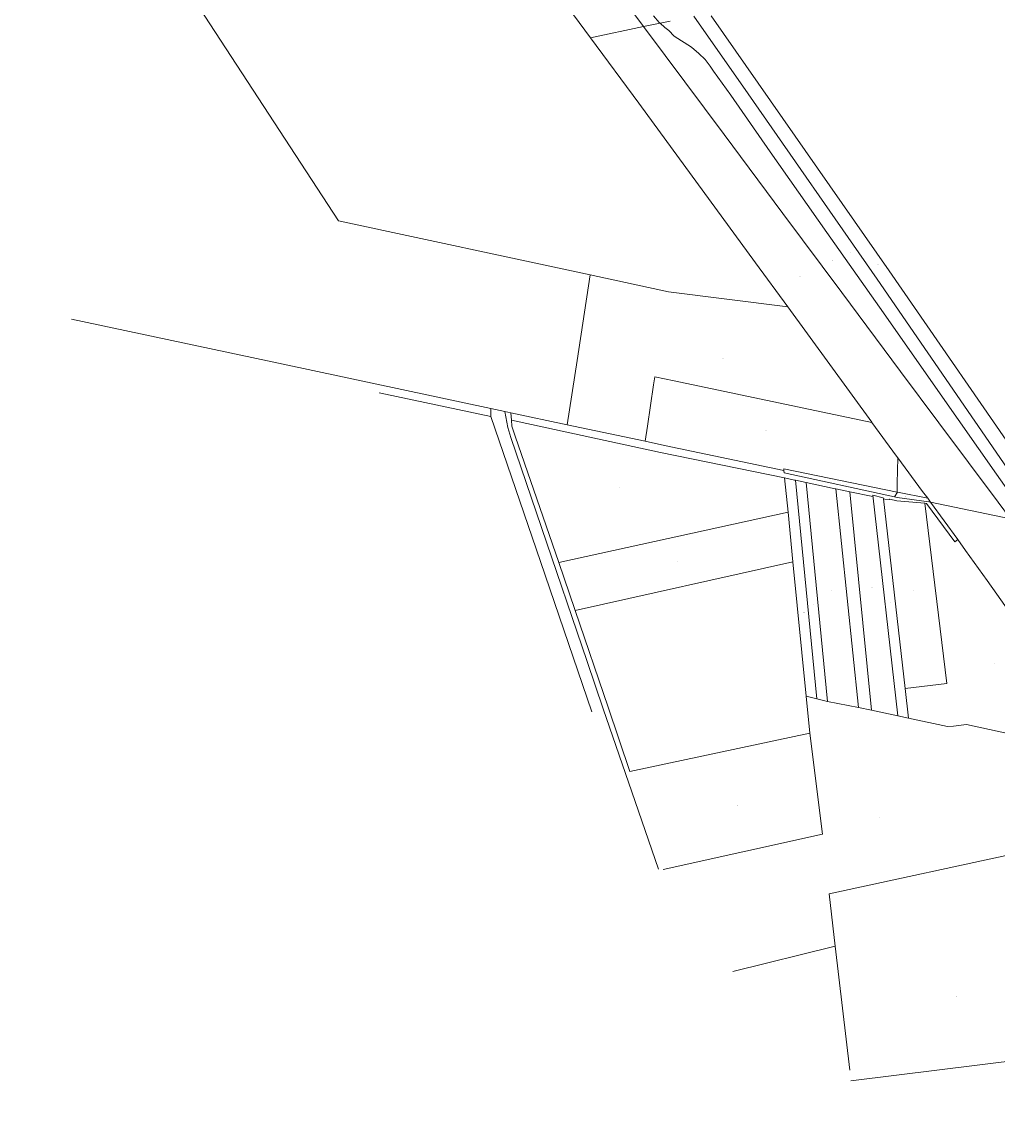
# Model space of a CAD drawing. Header units: metres. Extents: x 167994 to 179068, y 384202 to 399703.
# Tile 14 of 19: x 169292 to 170281, y 396152 to 397272. Entities that reach past the tile are written whole.
import ezdxf
from ezdxf.enums import TextEntityAlignment as Align

# ---------------------------------------------------------------- set-up
doc = ezdxf.new("R2010")
doc.units = ezdxf.units.M
doc.layers.get('0').update_dxf_attribs({"lineweight": 18})
doc.layers.add('B-WE-KG-GRENS_PERCEEL-G', color=150, linetype='Continuous', lineweight=18, true_color=0x007fff)
doc.layers.add('B-WE-KG-GRENS_PERCEEL-S', color=150, linetype='Continuous', lineweight=18, true_color=0x007fff)
doc.styles.add('NLCS-ISO', font='NLCS-ISO.ttf')

# ---------------------------------------------------------------- blocks, each defined once
blk = doc.blocks.new('SKG-PERCEELNUMMER-SO')
at = {"style": 'NLCS-ISO', "oblique": 10, "flags": 1}
for tag, p in [('GEMEENTECODE', (0, 2.6)), ('PERCEELGROOTTE', (0, -2.4))]:
    blk.add_attdef(tag, text='', height=1.8, dxfattribs=at).set_placement(p, align=Align.MIDDLE_CENTER)
at = {"style": 'NLCS-ISO', "oblique": 10}
blk.add_attdef('SECTIE', text='', height=1.8, dxfattribs=at).set_placement((-0.5, 0), align=Align.MIDDLE_RIGHT)
blk.add_attdef('PERCEELNUMMER', text='', height=1.8, dxfattribs=at).set_placement((0.5, 0), align=Align.MIDDLE_LEFT)

msp = doc.modelspace()

# ---------------------------------------------------------------- linework, layer by layer
at = {"layer": 'B-WE-KG-GRENS_PERCEEL-G', "flags": 128}
for points in [[(169292.451, 398112.104), (169352.066, 398031.63), (169411.812, 397951.689), (169466.41, 397878.026), (169526.145, 397798.094), (169585.883, 397717.836), (169645.29, 397638.064), (169704.946, 397557.937), (169764.782, 397477.799), (169824.592, 397397.843), (169922.105, 397267.014)], [(169575.42, 397650.75), (169798.55, 397350.49), (169868.57, 397255.817)], [(169341.4, 397486.69), (169612.96, 397070.12), (169868.09, 397015.28)], [(169939.076, 397270.564), (169938.232, 397271.363), (169932.256, 397277.951)], [(169973.299, 397277.721), (170028.279, 397198.741), (170159.041, 397010.802), (170309.205, 396792.194)], [(169990.627, 397277.983), (170171.086, 397019.315), (170315.377, 396810.304)], [(169922.105, 397267.014), (169868.57, 397255.817)], [(169939.076, 397270.564), (169922.105, 397267.014)], [(170294.252, 396767.757), (170281.54, 396784.907), (170221.637, 396865.213), (170182.798, 396917.374), (170123.12, 396997.425), (170063.531, 397077.477), (170003.839, 397157.606), (169944.014, 397237.618), (169922.105, 397267.014)], [(169949.285, 397272.698), (169939.076, 397270.564)], [(170315.279, 396783.455), (170305.917, 396785.76), (170300.526, 396787.861), (170294.612, 396792.654), (170279.925, 396813.118), (170222.826, 396894.789), (170165.5, 396976.735), (170108.062, 397058.335), (170050.7, 397140.165), (170010.574, 397197.43), (169993.26, 397221.891), (169989.724, 397226.773), (169984.58, 397233.728), (169978.328, 397239.9), (169970.819, 397246.109), (169953.379, 397257.426), (169947.726, 397263.042), (169943.899, 397265.998), (169939.076, 397270.564)], [(169868.57, 397255.817), (169917.58, 397189.55), (170035.88, 397027.44), (170068.56, 396982.7)], [(169854.881, 396928.442), (169868.09, 397015.28)], [(169868.09, 397015.28), (169947.41, 396998.23), (170068.56, 396982.7)], [(170068.56, 396982.7), (170153.61, 396865.77), (170153.689, 396865.661)], [(169342.546, 396970.3), (169557.06, 396924.56), (169767.389, 396879.649)], [(169844.94, 396863.09), (169854.881, 396928.442)], [(169932.381, 396903.916), (169933.558, 396911.912)], [(169953.167, 396907.792), (169933.558, 396911.912)], [(169953.167, 396907.792), (170078.161, 396881.53)], [(169932.381, 396903.916), (169926.174, 396861.739)], [(169654.381, 396895.74), (169689.496, 396888.27), (169767.59, 396871.723)], [(169767.389, 396879.649), (169781.764, 396876.58)], [(169767.389, 396879.649), (169767.59, 396871.723)], [(169781.764, 396876.58), (169784.617, 396860.518), (169787.868, 396850.364), (169818.745, 396759.18), (169865.177, 396623.304), (169881.419, 396575.202), (169910.445, 396491.152), (169937.385, 396412.438)], [(169781.764, 396876.58), (169787.925, 396875.264)], [(169787.925, 396875.264), (169844.94, 396863.09)], [(169787.925, 396875.264), (169788.443, 396867.875)], [(170078.161, 396881.53), (170153.689, 396865.661)], [(169767.59, 396871.723), (169817.683, 396724.491), (169869.952, 396572.021)], [(169788.443, 396867.875), (169788.858, 396861.964), (169792.253, 396851.848), (169823.459, 396760.787), (169836.259, 396723.489)], [(169788.443, 396867.875), (169939.459, 396835.275), (170065.229, 396809.288)], [(169844.94, 396863.09), (169923.93, 396846.493)], [(170153.689, 396865.661), (170178.75, 396831.27), (170179.85, 396829.78)], [(169926.174, 396861.739), (169923.93, 396846.493)], [(169923.93, 396846.493), (169943.54, 396842.373)], [(169943.54, 396842.373), (170064.59, 396816.94)], [(170179.27, 396794.98), (170179.421, 396804.051), (170179.85, 396829.78)], [(170179.85, 396829.78), (170204.98, 396795.63), (170210.28, 396788.65)], [(170179.27, 396794.98), (170064.42, 396818.58), (170064.59, 396816.94)], [(170064.59, 396816.94), (170064.84, 396814.4), (170176.509, 396790.121)], [(170065.229, 396809.288), (170068.687, 396774.484)], [(170065.229, 396809.288), (170075.383, 396807.19), (170076.179, 396807.025)], [(170076.179, 396807.025), (170097.936, 396585.208)], [(170076.179, 396807.025), (170086.926, 396804.804)], [(170086.926, 396804.804), (170108.801, 396582.451)], [(170086.926, 396804.804), (170116.397, 396798.342), (170117.166, 396798.173)], [(170117.166, 396798.173), (170140.143, 396576.634)], [(170117.166, 396798.173), (170131.374, 396795.227)], [(170131.374, 396795.227), (170153.387, 396573.795)], [(170131.374, 396795.227), (170154.662, 396790.397), (170154.594, 396791.746)], [(170154.594, 396791.746), (170179.89, 396568.115)], [(170154.594, 396791.746), (170165.245, 396789.284), (170165.438, 396788.14)], [(170165.438, 396788.14), (170166.701, 396787.83), (170171.374, 396787.519), (170172.02, 396787.688), (170179.118, 396786.023), (170207.434, 396783.607)], [(170165.438, 396788.14), (170187.237, 396595.829)], [(170176.509, 396790.121), (170179.716, 396794.889)], [(170176.509, 396790.121), (170179.18, 396789.54), (170211.28, 396785.09), (170213.15, 396784.73)], [(170179.27, 396794.98), (170179.716, 396794.889)], [(170179.716, 396794.889), (170210.28, 396788.65)], [(170210.28, 396788.65), (170213.15, 396784.73)], [(170213.15, 396784.73), (170240.869, 396746.782)], [(170213.15, 396784.73), (170294.252, 396767.757)], [(169836.259, 396723.489), (170068.687, 396774.484)], [(170068.687, 396774.484), (170073.685, 396724.188)], [(170187.237, 396595.829), (170229.558, 396600.966), (170207.434, 396783.607)], [(170207.434, 396783.607), (170209.09, 396783.466), (170237.633, 396744.431), (170240.869, 396746.782)], [(170240.869, 396746.782), (170248.463, 396735.859), (170270.568, 396705.381), (170294.086, 396671.775), (170328.687, 396625.52), (170347.793, 396601.358), (170354.765, 396591.714), (170367.875, 396575.52), (170370.135, 396572.761), (170378.925, 396560.198), (170390.383, 396545.744), (170404.754, 396526.311)], [(169836.259, 396723.489), (169852.54, 396676.048), (169852.896, 396675.004)], [(169852.896, 396675.004), (170073.685, 396724.188)], [(170073.685, 396724.188), (170087.226, 396587.925)], [(169852.896, 396675.004), (169886.372, 396576.88), (169908.473, 396511.459)], [(170187.237, 396595.829), (170190.64, 396565.811)], [(170087.226, 396587.925), (170090.893, 396550.344)], [(170087.226, 396587.925), (170097.936, 396585.208)], [(170097.936, 396585.208), (170108.801, 396582.451)], [(170108.801, 396582.451), (170140.143, 396576.634)], [(170140.143, 396576.634), (170153.387, 396573.795)], [(170153.387, 396573.795), (170179.89, 396568.115)], [(170179.89, 396568.115), (170190.64, 396565.811)], [(170190.64, 396565.811), (170230.265, 396557.104), (170236.429, 396557.62), (170249.689, 396559.41), (170288.502, 396550.754), (170295.333, 396548.324)], [(169908.473, 396511.459), (170090.893, 396550.344)], [(169942.001, 396412.265), (170103.474, 396448.013), (170090.893, 396550.344)], [(170116.476, 396334.548), (170110.274, 396387.635), (170309.935, 396430.962)], [(170116.476, 396334.548), (170012.65, 396308.735)], [(170131.174, 396208.745), (170116.476, 396334.548)], [(170132.432, 396197.975), (170309.207, 396219.976)]]:
    msp.add_lwpolyline(points, dxfattribs=at)

# ---------------------------------------------------------------- block references
at = {"layer": 'B-WE-KG-GRENS_PERCEEL-S', "xscale": 0.2, "yscale": 0.2, "zscale": 0.2}
for p, values in [((170131.918, 397037.875), {'PERCEELNUMMER': '1502', 'SECTIE': 'P'}), ((170113.536, 397029.668), {'PERCEELNUMMER': '1501', 'SECTIE': 'P'}), ((170159.365, 397025.507), {'PERCEELNUMMER': '1286', 'SECTIE': 'P'}), ((170080.382, 397013.912), {'PERCEELNUMMER': '1500', 'SECTIE': 'P'}), ((170002.521, 396930.075), {'PERCEELNUMMER': '295', 'SECTIE': 'N'}), ((170045.866, 396857.317), {'PERCEELNUMMER': '294', 'SECTIE': 'N'}), ((169987.348, 396829.292), {'PERCEELNUMMER': '717', 'SECTIE': 'K'}), ((169898.443, 396799.325), {'PERCEELNUMMER': '718', 'SECTIE': 'K'}), ((170128.536, 396802.953), {'PERCEELNUMMER': '254', 'SECTIE': 'N'}), ((170192.087, 396801.077), {'PERCEELNUMMER': '189', 'SECTIE': 'N'}), ((170187.52, 396790.816), {'PERCEELNUMMER': '255', 'SECTIE': 'N'}), ((169956.822, 396724.575), {'PERCEELNUMMER': '694', 'SECTIE': 'K'}), ((170112.775, 396695.613), {'PERCEELNUMMER': '721', 'SECTIE': 'K'}), ((170153.939, 396698.432), {'PERCEELNUMMER': '723', 'SECTIE': 'K'}), ((170195.638, 396694.733), {'PERCEELNUMMER': '811', 'SECTIE': 'K'}), ((170135.331, 396685.745), {'PERCEELNUMMER': '722', 'SECTIE': 'K'}), ((170171.924, 396683.277), {'PERCEELNUMMER': '106', 'SECTIE': 'K'}), ((170084.514, 396673.078), {'PERCEELNUMMER': '719', 'SECTIE': 'K'}), ((170094.182, 396680.931), {'PERCEELNUMMER': '720', 'SECTIE': 'K'}), ((169981.25, 396619.149), {'PERCEELNUMMER': '695', 'SECTIE': 'K'}), ((170278.237, 396620.804), {'PERCEELNUMMER': '812', 'SECTIE': 'K'}), ((170017.096, 396476.93), {'PERCEELNUMMER': '127', 'SECTIE': 'K'}), ((170161.903, 396464.867), {'PERCEELNUMMER': '832', 'SECTIE': 'K'}), ((170239.453, 396283.915), {'PERCEELNUMMER': '834', 'SECTIE': 'K'}), ((170237.818, 396152.382), {'PERCEELNUMMER': '837', 'SECTIE': 'K'})]:
    msp.add_blockref('SKG-PERCEELNUMMER-SO', p, dxfattribs=at).add_auto_attribs(values)

doc.saveas('drawing.dxf')
